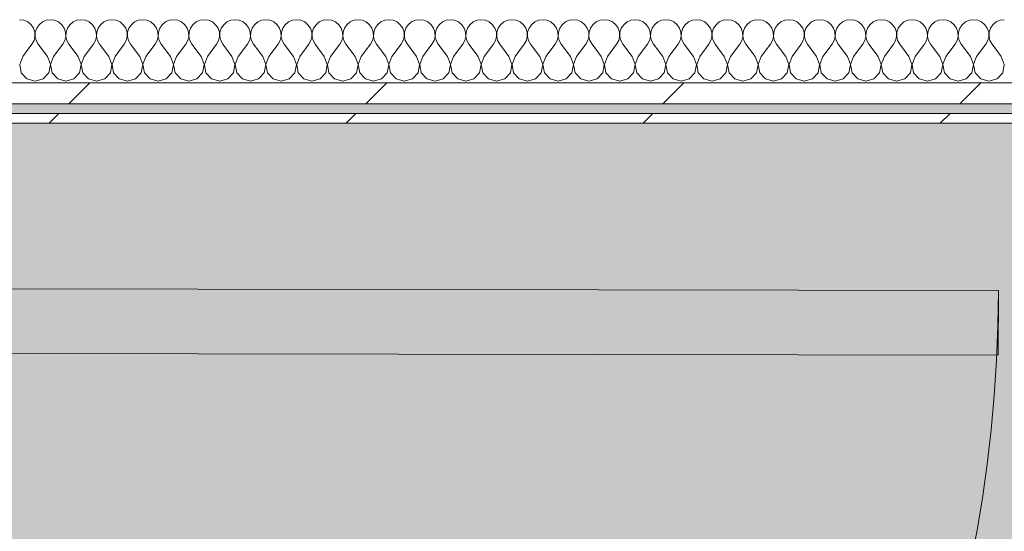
# Model space of a CAD drawing. Header units: millimetres. Extents: x -30280 to 19093, y -19247 to 4746.
# Tile 158 of 166: x -10400 to -9790, y -12657 to -12340. Entities that reach past the tile are written whole.
import ezdxf
from ezdxf.enums import TextEntityAlignment as Align

# ---------------------------------------------------------------- set-up
doc = ezdxf.new("R2010")
doc.units = ezdxf.units.MM
doc.header["$MEASUREMENT"] = 0
doc.linetypes.add('Wipeout_Contour', pattern=[1000, 0, -1000])
for name, color, linetype in [('Nuevo_05_AUX_Treball', 7, 'Continuous'), ('Nuevo_08_E_Envans secs', 7, 'Continuous'), ('Nuevo_Puertas Archicad', 7, 'Continuous')]:
    doc.layers.add(name, color=color, linetype=linetype)
for name, color, linetype, lineweight, true_color in [('Nuevo_05_AUX_Treball_Pluma_Nº__3', 7, 'Continuous', 5, 0xa4a4a4), ('Nuevo_08_E_Envans secs_Pluma_Nº__102', 7, 'Continuous', 5, 0xcccccc), ('Nuevo_08_E_Envans secs_Pluma_Nº__171', 171, 'Continuous', 13, 0xaaaaff), ('Nuevo_08_E_Envans secs_Pluma_Nº__177', 7, 'Continuous', 15, 0xf7e046), ('Nuevo_Puertas Archicad_Pluma_Nº__3', 7, 'Continuous', 5, 0xa4a4a4)]:
    doc.layers.add(name, color=color, linetype=linetype, lineweight=lineweight, true_color=true_color)
for name, color, linetype, lineweight in [('Nuevo_08_E_Envans secs_Pluma_Nº__1', 7, 'Continuous', 5), ('Nuevo_Puertas Archicad_Pluma_Nº__1', 7, 'Continuous', 5), ('Nuevo_Sellos de Zona Archicad_Pluma_Nº__1', 7, 'Continuous', 5)]:
    doc.layers.add(name, color=color, linetype=linetype, lineweight=lineweight)
doc.styles.add('Estilo_Generado_1', font='txt')
pattern_1 = [(45, (0, 0), (-183.8478, 183.8478), [195, -65]), (45, (7e-14, 183.85), (-183.8478, 183.8478), [195, -65])]

# ---------------------------------------------------------------- blocks, each defined once
blk = doc.blocks.new('Planta 1_Distribuïdor 2_12_1', base_point=(-6316.11, -12894.09))
at = {"layer": 'Nuevo_05_AUX_Treball', "linetype": 'Continuous', "lineweight": 0, "true_color": 0xf0ffcc}
blk.add_hatch(color=254, dxfattribs=at).paths.add_polyline_path([(-10667.98, -12494.56), (-10663.92, -13688.18), (-1618.82, -13697.1), (-1618.82, -12390.84), (-10667.98, -12390.84)])
at = {"layer": 'Nuevo_05_AUX_Treball_Pluma_Nº__3', "color": 253, "linetype": 'Continuous', "lineweight": 5, "true_color": 0xa4a4a4, "flags": 128}
blk.add_lwpolyline([(-10667.98, -12494.56), (-10663.92, -13688.18), (-1618.82, -13697.1), (-1618.82, -12390.84), (-10667.98, -12390.84)], close=True, dxfattribs=at)
at = {"layer": 'Nuevo_Sellos de Zona Archicad_Pluma_Nº__1', "color": 7, "lineweight": 5, "style": 'Estilo_Generado_1'}
for tag, p in [('ROOM_NAME', (-6316.11, -12952.24)), ('ROOM_NUMBER', (-6316.11, -13178.12)), ('ROOM_AREA', (-6316.11, -13404.01))]:
    blk.add_attdef(tag, text='', height=120, dxfattribs=at).set_placement(p, align=Align.TOP_LEFT)
blk = doc.blocks.new('*X423')
at = {"layer": 'Nuevo_08_E_Envans secs_Pluma_Nº__102', "color": 254, "linetype": 'Continuous', "lineweight": 5, "true_color": 0xcccccc}
for p, q in [((-10397.4, -12340.29), (-10400, -12339.93)), ((-10394.99, -12341.35), (-10397.4, -12340.29)), ((-10392.97, -12343.03), (-10394.99, -12341.35)), ((-10385.96, -12341.35), (-10387.98, -12343.03)), ((-10383.55, -12340.29), (-10385.96, -12341.35)), ((-10380.95, -12339.93), (-10383.55, -12340.29)), ((-10378.35, -12340.29), (-10380.95, -12339.93)), ((-10375.95, -12341.35), (-10378.35, -12340.29)), ((-10373.92, -12343.03), (-10375.95, -12341.35)), ((-10366.91, -12341.35), (-10368.94, -12343.03)), ((-10364.51, -12340.29), (-10366.91, -12341.35)), ((-10361.9, -12339.93), (-10364.51, -12340.29)), ((-10359.3, -12340.29), (-10361.9, -12339.93)), ((-10356.9, -12341.35), (-10359.3, -12340.29)), ((-10354.87, -12343.03), (-10356.9, -12341.35)), ((-10347.86, -12341.35), (-10349.89, -12343.03)), ((-10345.46, -12340.29), (-10347.86, -12341.35)), ((-10342.86, -12339.93), (-10345.46, -12340.29)), ((-10340.25, -12340.29), (-10342.86, -12339.93)), ((-10337.85, -12341.35), (-10340.25, -12340.29)), ((-10335.83, -12343.03), (-10337.85, -12341.35)), ((-10328.82, -12341.35), (-10330.84, -12343.03)), ((-10326.41, -12340.29), (-10328.82, -12341.35)), ((-10323.81, -12339.93), (-10326.41, -12340.29)), ((-10321.21, -12340.29), (-10323.81, -12339.93)), ((-10318.8, -12341.35), (-10321.21, -12340.29)), ((-10316.78, -12343.03), (-10318.8, -12341.35)), ((-10309.77, -12341.35), (-10311.79, -12343.03)), ((-10307.36, -12340.29), (-10309.77, -12341.35)), ((-10304.76, -12339.93), (-10307.36, -12340.29)), ((-10302.16, -12340.29), (-10304.76, -12339.93)), ((-10299.75, -12341.35), (-10302.16, -12340.29)), ((-10297.73, -12343.03), (-10299.75, -12341.35)), ((-10290.72, -12341.35), (-10292.74, -12343.03)), ((-10288.32, -12340.29), (-10290.72, -12341.35)), ((-10285.71, -12339.93), (-10288.32, -12340.29)), ((-10283.11, -12340.29), (-10285.71, -12339.93)), ((-10280.71, -12341.35), (-10283.11, -12340.29)), ((-10278.68, -12343.03), (-10280.71, -12341.35)), ((-10271.67, -12341.35), (-10273.7, -12343.03)), ((-10269.27, -12340.29), (-10271.67, -12341.35)), ((-10266.67, -12339.93), (-10269.27, -12340.29)), ((-10264.06, -12340.29), (-10266.67, -12339.93)), ((-10261.66, -12341.35), (-10264.06, -12340.29)), ((-10259.64, -12343.03), (-10261.66, -12341.35)), ((-10252.63, -12341.35), (-10254.65, -12343.03)), ((-10250.22, -12340.29), (-10252.63, -12341.35)), ((-10247.62, -12339.93), (-10250.22, -12340.29)), ((-10245.02, -12340.29), (-10247.62, -12339.93)), ((-10242.61, -12341.35), (-10245.02, -12340.29)), ((-10240.59, -12343.03), (-10242.61, -12341.35)), ((-10233.58, -12341.35), (-10235.6, -12343.03)), ((-10231.17, -12340.29), (-10233.58, -12341.35)), ((-10228.57, -12339.93), (-10231.17, -12340.29)), ((-10225.97, -12340.29), (-10228.57, -12339.93)), ((-10223.56, -12341.35), (-10225.97, -12340.29)), ((-10221.54, -12343.03), (-10223.56, -12341.35)), ((-10214.53, -12341.35), (-10216.55, -12343.03)), ((-10212.13, -12340.29), (-10214.53, -12341.35)), ((-10209.52, -12339.93), (-10212.13, -12340.29)), ((-10206.92, -12340.29), (-10209.52, -12339.93)), ((-10204.52, -12341.35), (-10206.92, -12340.29)), ((-10202.49, -12343.03), (-10204.52, -12341.35)), ((-10195.48, -12341.35), (-10197.51, -12343.03)), ((-10193.08, -12340.29), (-10195.48, -12341.35)), ((-10190.48, -12339.93), (-10193.08, -12340.29)), ((-10187.87, -12340.29), (-10190.48, -12339.93)), ((-10185.47, -12341.35), (-10187.87, -12340.29)), ((-10183.45, -12343.03), (-10185.47, -12341.35)), ((-10176.44, -12341.35), (-10178.46, -12343.03)), ((-10174.03, -12340.29), (-10176.44, -12341.35)), ((-10171.43, -12339.93), (-10174.03, -12340.29)), ((-10168.83, -12340.29), (-10171.43, -12339.93)), ((-10166.42, -12341.35), (-10168.83, -12340.29)), ((-10164.4, -12343.03), (-10166.42, -12341.35)), ((-10157.39, -12341.35), (-10159.41, -12343.03)), ((-10154.98, -12340.29), (-10157.39, -12341.35)), ((-10152.38, -12339.93), (-10154.98, -12340.29)), ((-10149.78, -12340.29), (-10152.38, -12339.93)), ((-10147.37, -12341.35), (-10149.78, -12340.29)), ((-10145.35, -12343.03), (-10147.37, -12341.35)), ((-10138.34, -12341.35), (-10140.36, -12343.03)), ((-10135.94, -12340.29), (-10138.34, -12341.35)), ((-10133.33, -12339.93), (-10135.94, -12340.29)), ((-10130.73, -12340.29), (-10133.33, -12339.93)), ((-10128.33, -12341.35), (-10130.73, -12340.29)), ((-10126.3, -12343.03), (-10128.33, -12341.35)), ((-10119.29, -12341.35), (-10121.32, -12343.03)), ((-10116.89, -12340.29), (-10119.29, -12341.35)), ((-10114.29, -12339.93), (-10116.89, -12340.29)), ((-10111.68, -12340.29), (-10114.29, -12339.93)), ((-10109.28, -12341.35), (-10111.68, -12340.29)), ((-10107.26, -12343.03), (-10109.28, -12341.35)), ((-10100.25, -12341.35), (-10102.27, -12343.03)), ((-10097.84, -12340.29), (-10100.25, -12341.35)), ((-10095.24, -12339.93), (-10097.84, -12340.29)), ((-10092.64, -12340.29), (-10095.24, -12339.93)), ((-10090.23, -12341.35), (-10092.64, -12340.29)), ((-10088.21, -12343.03), (-10090.23, -12341.35)), ((-10081.2, -12341.35), (-10083.22, -12343.03)), ((-10078.79, -12340.29), (-10081.2, -12341.35)), ((-10076.19, -12339.93), (-10078.79, -12340.29)), ((-10073.59, -12340.29), (-10076.19, -12339.93)), ((-10071.18, -12341.35), (-10073.59, -12340.29)), ((-10069.16, -12343.03), (-10071.18, -12341.35)), ((-10062.15, -12341.35), (-10064.17, -12343.03)), ((-10059.75, -12340.29), (-10062.15, -12341.35)), ((-10057.14, -12339.93), (-10059.75, -12340.29)), ((-10054.54, -12340.29), (-10057.14, -12339.93)), ((-10052.14, -12341.35), (-10054.54, -12340.29)), ((-10050.11, -12343.03), (-10052.14, -12341.35)), ((-10043.1, -12341.35), (-10045.13, -12343.03)), ((-10040.7, -12340.29), (-10043.1, -12341.35)), ((-10038.1, -12339.93), (-10040.7, -12340.29)), ((-10035.49, -12340.29), (-10038.1, -12339.93)), ((-10033.09, -12341.35), (-10035.49, -12340.29)), ((-10031.06, -12343.03), (-10033.09, -12341.35)), ((-10024.05, -12341.35), (-10026.08, -12343.03)), ((-10021.65, -12340.29), (-10024.05, -12341.35)), ((-10019.05, -12339.93), (-10021.65, -12340.29)), ((-10016.45, -12340.29), (-10019.05, -12339.93)), ((-10014.04, -12341.35), (-10016.45, -12340.29)), ((-10012.02, -12343.03), (-10014.04, -12341.35)), ((-10005.01, -12341.35), (-10007.03, -12343.03)), ((-10002.6, -12340.29), (-10005.01, -12341.35)), ((-10000, -12339.93), (-10002.6, -12340.29)), ((-9997.4, -12340.29), (-10000, -12339.93)), ((-9994.99, -12341.35), (-9997.4, -12340.29)), ((-9992.97, -12343.03), (-9994.99, -12341.35)), ((-9985.96, -12341.35), (-9987.98, -12343.03)), ((-9983.55, -12340.29), (-9985.96, -12341.35)), ((-9980.95, -12339.93), (-9983.55, -12340.29)), ((-9978.35, -12340.29), (-9980.95, -12339.93)), ((-9975.95, -12341.35), (-9978.35, -12340.29)), ((-9973.92, -12343.03), (-9975.95, -12341.35)), ((-9966.91, -12341.35), (-9968.94, -12343.03)), ((-9964.51, -12340.29), (-9966.91, -12341.35)), ((-9961.9, -12339.93), (-9964.51, -12340.29)), ((-9959.3, -12340.29), (-9961.9, -12339.93)), ((-9956.9, -12341.35), (-9959.3, -12340.29)), ((-9954.87, -12343.03), (-9956.9, -12341.35)), ((-9947.86, -12341.35), (-9949.89, -12343.03)), ((-9945.46, -12340.29), (-9947.86, -12341.35)), ((-9942.86, -12339.93), (-9945.46, -12340.29)), ((-9940.25, -12340.29), (-9942.86, -12339.93)), ((-9937.85, -12341.35), (-9940.25, -12340.29)), ((-9935.83, -12343.03), (-9937.85, -12341.35)), ((-9928.82, -12341.35), (-9930.84, -12343.03)), ((-9926.41, -12340.29), (-9928.82, -12341.35)), ((-9923.81, -12339.93), (-9926.41, -12340.29)), ((-9921.21, -12340.29), (-9923.81, -12339.93)), ((-9918.8, -12341.35), (-9921.21, -12340.29)), ((-9916.78, -12343.03), (-9918.8, -12341.35)), ((-9909.77, -12341.35), (-9911.79, -12343.03)), ((-9907.36, -12340.29), (-9909.77, -12341.35)), ((-9904.76, -12339.93), (-9907.36, -12340.29)), ((-9902.16, -12340.29), (-9904.76, -12339.93)), ((-9899.75, -12341.35), (-9902.16, -12340.29)), ((-9897.73, -12343.03), (-9899.75, -12341.35)), ((-9890.72, -12341.35), (-9892.74, -12343.03)), ((-9888.32, -12340.29), (-9890.72, -12341.35)), ((-9885.71, -12339.93), (-9888.32, -12340.29)), ((-9883.11, -12340.29), (-9885.71, -12339.93)), ((-9880.71, -12341.35), (-9883.11, -12340.29)), ((-9878.68, -12343.03), (-9880.71, -12341.35)), ((-9871.67, -12341.35), (-9873.7, -12343.03)), ((-9869.27, -12340.29), (-9871.67, -12341.35)), ((-9866.67, -12339.93), (-9869.27, -12340.29)), ((-9864.06, -12340.29), (-9866.67, -12339.93)), ((-9861.66, -12341.35), (-9864.06, -12340.29)), ((-9859.64, -12343.03), (-9861.66, -12341.35)), ((-9852.63, -12341.35), (-9854.65, -12343.03)), ((-9850.22, -12340.29), (-9852.63, -12341.35)), ((-9847.62, -12339.93), (-9850.22, -12340.29)), ((-9845.02, -12340.29), (-9847.62, -12339.93)), ((-9842.61, -12341.35), (-9845.02, -12340.29)), ((-9840.59, -12343.03), (-9842.61, -12341.35)), ((-9833.58, -12341.35), (-9835.6, -12343.03)), ((-9831.17, -12340.29), (-9833.58, -12341.35)), ((-9828.57, -12339.93), (-9831.17, -12340.29)), ((-9825.97, -12340.29), (-9828.57, -12339.93)), ((-9823.56, -12341.35), (-9825.97, -12340.29)), ((-9821.54, -12343.03), (-9823.56, -12341.35)), ((-9814.53, -12341.35), (-9816.55, -12343.03)), ((-9812.13, -12340.29), (-9814.53, -12341.35)), ((-9809.52, -12339.93), (-9812.13, -12340.29)), ((-9806.92, -12340.29), (-9809.52, -12339.93)), ((-9804.52, -12341.35), (-9806.92, -12340.29)), ((-9802.49, -12343.03), (-9804.52, -12341.35)), ((-9795.48, -12341.35), (-9797.51, -12343.03)), ((-9793.08, -12340.29), (-9795.48, -12341.35)), ((-9790.48, -12339.93), (-9793.08, -12340.29)), ((-10391.48, -12345.19), (-10392.97, -12343.03)), ((-10390.64, -12347.68), (-10391.48, -12345.19)), ((-10390.51, -12350.31), (-10390.64, -12347.68)), ((-10390.31, -12347.68), (-10390.44, -12350.31)), ((-10389.47, -12345.19), (-10390.31, -12347.68)), ((-10387.98, -12343.03), (-10389.47, -12345.19)), ((-10372.43, -12345.19), (-10373.92, -12343.03)), ((-10371.59, -12347.68), (-10372.43, -12345.19)), ((-10371.47, -12350.31), (-10371.59, -12347.68)), ((-10371.26, -12347.68), (-10371.39, -12350.31)), ((-10370.42, -12345.19), (-10371.26, -12347.68)), ((-10368.94, -12343.03), (-10370.42, -12345.19)), ((-10353.39, -12345.19), (-10354.87, -12343.03)), ((-10352.55, -12347.68), (-10353.39, -12345.19)), ((-10352.42, -12350.31), (-10352.55, -12347.68)), ((-10352.22, -12347.68), (-10352.34, -12350.31)), ((-10351.38, -12345.19), (-10352.22, -12347.68)), ((-10349.89, -12343.03), (-10351.38, -12345.19)), ((-10334.34, -12345.19), (-10335.83, -12343.03)), ((-10333.5, -12347.68), (-10334.34, -12345.19)), ((-10333.37, -12350.31), (-10333.5, -12347.68)), ((-10333.17, -12347.68), (-10333.29, -12350.31)), ((-10332.33, -12345.19), (-10333.17, -12347.68)), ((-10330.84, -12343.03), (-10332.33, -12345.19)), ((-10315.29, -12345.19), (-10316.78, -12343.03)), ((-10314.45, -12347.68), (-10315.29, -12345.19)), ((-10314.32, -12350.31), (-10314.45, -12347.68)), ((-10314.12, -12347.68), (-10314.25, -12350.31)), ((-10313.28, -12345.19), (-10314.12, -12347.68)), ((-10311.79, -12343.03), (-10313.28, -12345.19)), ((-10296.24, -12345.19), (-10297.73, -12343.03)), ((-10295.4, -12347.68), (-10296.24, -12345.19)), ((-10295.28, -12350.31), (-10295.4, -12347.68)), ((-10295.07, -12347.68), (-10295.2, -12350.31)), ((-10294.23, -12345.19), (-10295.07, -12347.68)), ((-10292.74, -12343.03), (-10294.23, -12345.19)), ((-10277.2, -12345.19), (-10278.68, -12343.03)), ((-10276.36, -12347.68), (-10277.2, -12345.19)), ((-10276.23, -12350.31), (-10276.36, -12347.68)), ((-10276.02, -12347.68), (-10276.15, -12350.31)), ((-10275.19, -12345.19), (-10276.02, -12347.68)), ((-10273.7, -12343.03), (-10275.19, -12345.19)), ((-10258.15, -12345.19), (-10259.64, -12343.03)), ((-10257.31, -12347.68), (-10258.15, -12345.19)), ((-10257.18, -12350.31), (-10257.31, -12347.68)), ((-10256.98, -12347.68), (-10257.1, -12350.31)), ((-10256.14, -12345.19), (-10256.98, -12347.68)), ((-10254.65, -12343.03), (-10256.14, -12345.19)), ((-10239.1, -12345.19), (-10240.59, -12343.03)), ((-10238.26, -12347.68), (-10239.1, -12345.19)), ((-10238.13, -12350.31), (-10238.26, -12347.68)), ((-10237.93, -12347.68), (-10238.06, -12350.31)), ((-10237.09, -12345.19), (-10237.93, -12347.68)), ((-10235.6, -12343.03), (-10237.09, -12345.19)), ((-10220.05, -12345.19), (-10221.54, -12343.03)), ((-10219.21, -12347.68), (-10220.05, -12345.19)), ((-10219.09, -12350.31), (-10219.21, -12347.68)), ((-10218.88, -12347.68), (-10219.01, -12350.31)), ((-10218.04, -12345.19), (-10218.88, -12347.68)), ((-10216.55, -12343.03), (-10218.04, -12345.19)), ((-10201.01, -12345.19), (-10202.49, -12343.03)), ((-10200.17, -12347.68), (-10201.01, -12345.19)), ((-10200.04, -12350.31), (-10200.17, -12347.68)), ((-10199.83, -12347.68), (-10199.96, -12350.31)), ((-10198.99, -12345.19), (-10199.83, -12347.68)), ((-10197.51, -12343.03), (-10198.99, -12345.19)), ((-10181.96, -12345.19), (-10183.45, -12343.03)), ((-10181.12, -12347.68), (-10181.96, -12345.19)), ((-10180.99, -12350.31), (-10181.12, -12347.68)), ((-10180.79, -12347.68), (-10180.91, -12350.31)), ((-10179.95, -12345.19), (-10180.79, -12347.68)), ((-10178.46, -12343.03), (-10179.95, -12345.19)), ((-10162.91, -12345.19), (-10164.4, -12343.03)), ((-10162.07, -12347.68), (-10162.91, -12345.19)), ((-10161.94, -12350.31), (-10162.07, -12347.68)), ((-10161.74, -12347.68), (-10161.87, -12350.31)), ((-10160.9, -12345.19), (-10161.74, -12347.68)), ((-10159.41, -12343.03), (-10160.9, -12345.19)), ((-10143.86, -12345.19), (-10145.35, -12343.03)), ((-10143.02, -12347.68), (-10143.86, -12345.19)), ((-10142.9, -12350.31), (-10143.02, -12347.68)), ((-10142.69, -12347.68), (-10142.82, -12350.31)), ((-10141.85, -12345.19), (-10142.69, -12347.68)), ((-10140.36, -12343.03), (-10141.85, -12345.19)), ((-10124.81, -12345.19), (-10126.3, -12343.03)), ((-10123.98, -12347.68), (-10124.81, -12345.19)), ((-10123.85, -12350.31), (-10123.98, -12347.68)), ((-10123.64, -12347.68), (-10123.77, -12350.31)), ((-10122.8, -12345.19), (-10123.64, -12347.68)), ((-10121.32, -12343.03), (-10122.8, -12345.19)), ((-10105.77, -12345.19), (-10107.26, -12343.03)), ((-10104.93, -12347.68), (-10105.77, -12345.19)), ((-10104.8, -12350.31), (-10104.93, -12347.68)), ((-10104.6, -12347.68), (-10104.72, -12350.31)), ((-10103.76, -12345.19), (-10104.6, -12347.68)), ((-10102.27, -12343.03), (-10103.76, -12345.19)), ((-10086.72, -12345.19), (-10088.21, -12343.03)), ((-10085.88, -12347.68), (-10086.72, -12345.19)), ((-10085.75, -12350.31), (-10085.88, -12347.68)), ((-10085.55, -12347.68), (-10085.68, -12350.31)), ((-10084.71, -12345.19), (-10085.55, -12347.68)), ((-10083.22, -12343.03), (-10084.71, -12345.19)), ((-10067.67, -12345.19), (-10069.16, -12343.03)), ((-10066.83, -12347.68), (-10067.67, -12345.19)), ((-10066.71, -12350.31), (-10066.83, -12347.68)), ((-10066.5, -12347.68), (-10066.63, -12350.31)), ((-10065.66, -12345.19), (-10066.5, -12347.68)), ((-10064.17, -12343.03), (-10065.66, -12345.19)), ((-10048.62, -12345.19), (-10050.11, -12343.03)), ((-10047.78, -12347.68), (-10048.62, -12345.19)), ((-10047.66, -12350.31), (-10047.78, -12347.68)), ((-10047.45, -12347.68), (-10047.58, -12350.31)), ((-10046.61, -12345.19), (-10047.45, -12347.68)), ((-10045.13, -12343.03), (-10046.61, -12345.19)), ((-10029.58, -12345.19), (-10031.06, -12343.03)), ((-10028.74, -12347.68), (-10029.58, -12345.19)), ((-10028.61, -12350.31), (-10028.74, -12347.68)), ((-10028.41, -12347.68), (-10028.53, -12350.31)), ((-10027.57, -12345.19), (-10028.41, -12347.68)), ((-10026.08, -12343.03), (-10027.57, -12345.19)), ((-10010.53, -12345.19), (-10012.02, -12343.03)), ((-10009.69, -12347.68), (-10010.53, -12345.19)), ((-10009.56, -12350.31), (-10009.69, -12347.68)), ((-10009.36, -12347.68), (-10009.49, -12350.31)), ((-10008.52, -12345.19), (-10009.36, -12347.68)), ((-10007.03, -12343.03), (-10008.52, -12345.19)), ((-9991.48, -12345.19), (-9992.97, -12343.03)), ((-9990.64, -12347.68), (-9991.48, -12345.19)), ((-9990.51, -12350.31), (-9990.64, -12347.68)), ((-9990.31, -12347.68), (-9990.44, -12350.31)), ((-9989.47, -12345.19), (-9990.31, -12347.68)), ((-9987.98, -12343.03), (-9989.47, -12345.19)), ((-9972.43, -12345.19), (-9973.92, -12343.03)), ((-9971.59, -12347.68), (-9972.43, -12345.19)), ((-9971.47, -12350.31), (-9971.59, -12347.68)), ((-9971.26, -12347.68), (-9971.39, -12350.31)), ((-9970.42, -12345.19), (-9971.26, -12347.68)), ((-9968.94, -12343.03), (-9970.42, -12345.19)), ((-9953.39, -12345.19), (-9954.87, -12343.03)), ((-9952.55, -12347.68), (-9953.39, -12345.19)), ((-9952.42, -12350.31), (-9952.55, -12347.68)), ((-9952.22, -12347.68), (-9952.34, -12350.31)), ((-9951.38, -12345.19), (-9952.22, -12347.68)), ((-9949.89, -12343.03), (-9951.38, -12345.19)), ((-9934.34, -12345.19), (-9935.83, -12343.03)), ((-9933.5, -12347.68), (-9934.34, -12345.19)), ((-9933.37, -12350.31), (-9933.5, -12347.68)), ((-9933.17, -12347.68), (-9933.29, -12350.31)), ((-9932.33, -12345.19), (-9933.17, -12347.68)), ((-9930.84, -12343.03), (-9932.33, -12345.19)), ((-9915.29, -12345.19), (-9916.78, -12343.03)), ((-9914.45, -12347.68), (-9915.29, -12345.19)), ((-9914.32, -12350.31), (-9914.45, -12347.68)), ((-9914.12, -12347.68), (-9914.25, -12350.31)), ((-9913.28, -12345.19), (-9914.12, -12347.68)), ((-9911.79, -12343.03), (-9913.28, -12345.19)), ((-9896.24, -12345.19), (-9897.73, -12343.03)), ((-9895.4, -12347.68), (-9896.24, -12345.19)), ((-9895.28, -12350.31), (-9895.4, -12347.68)), ((-9895.07, -12347.68), (-9895.2, -12350.31)), ((-9894.23, -12345.19), (-9895.07, -12347.68)), ((-9892.74, -12343.03), (-9894.23, -12345.19)), ((-9877.2, -12345.19), (-9878.68, -12343.03)), ((-9876.36, -12347.68), (-9877.2, -12345.19)), ((-9876.23, -12350.31), (-9876.36, -12347.68)), ((-9876.02, -12347.68), (-9876.15, -12350.31)), ((-9875.19, -12345.19), (-9876.02, -12347.68)), ((-9873.7, -12343.03), (-9875.19, -12345.19)), ((-9858.15, -12345.19), (-9859.64, -12343.03)), ((-9857.31, -12347.68), (-9858.15, -12345.19)), ((-9857.18, -12350.31), (-9857.31, -12347.68)), ((-9856.98, -12347.68), (-9857.1, -12350.31)), ((-9856.14, -12345.19), (-9856.98, -12347.68)), ((-9854.65, -12343.03), (-9856.14, -12345.19)), ((-9839.1, -12345.19), (-9840.59, -12343.03)), ((-9838.26, -12347.68), (-9839.1, -12345.19)), ((-9838.13, -12350.31), (-9838.26, -12347.68)), ((-9837.93, -12347.68), (-9838.06, -12350.31)), ((-9837.09, -12345.19), (-9837.93, -12347.68)), ((-9835.6, -12343.03), (-9837.09, -12345.19)), ((-9820.05, -12345.19), (-9821.54, -12343.03)), ((-9819.21, -12347.68), (-9820.05, -12345.19)), ((-9819.09, -12350.31), (-9819.21, -12347.68)), ((-9818.88, -12347.68), (-9819.01, -12350.31)), ((-9818.04, -12345.19), (-9818.88, -12347.68)), ((-9816.55, -12343.03), (-9818.04, -12345.19)), ((-9801.01, -12345.19), (-9802.49, -12343.03)), ((-9800.17, -12347.68), (-9801.01, -12345.19)), ((-9800.04, -12350.31), (-9800.17, -12347.68)), ((-9799.83, -12347.68), (-9799.96, -12350.31)), ((-9798.99, -12345.19), (-9799.83, -12347.68)), ((-9797.51, -12343.03), (-9798.99, -12345.19)), ((-10392.38, -12355.17), (-10391.11, -12352.87)), ((-10391.11, -12352.87), (-10390.51, -12350.31)), ((-10390.44, -12350.31), (-10389.84, -12352.87)), ((-10389.84, -12352.87), (-10388.57, -12355.17)), ((-10373.33, -12355.17), (-10372.06, -12352.87)), ((-10372.06, -12352.87), (-10371.47, -12350.31)), ((-10371.39, -12350.31), (-10370.8, -12352.87)), ((-10370.8, -12352.87), (-10369.52, -12355.17)), ((-10354.29, -12355.17), (-10353.01, -12352.87)), ((-10353.01, -12352.87), (-10352.42, -12350.31)), ((-10352.34, -12350.31), (-10351.75, -12352.87)), ((-10351.75, -12352.87), (-10350.48, -12355.17)), ((-10335.24, -12355.17), (-10333.97, -12352.87)), ((-10333.97, -12352.87), (-10333.37, -12350.31)), ((-10333.29, -12350.31), (-10332.7, -12352.87)), ((-10332.7, -12352.87), (-10331.43, -12355.17)), ((-10316.19, -12355.17), (-10314.92, -12352.87)), ((-10314.92, -12352.87), (-10314.32, -12350.31)), ((-10314.25, -12350.31), (-10313.65, -12352.87)), ((-10313.65, -12352.87), (-10312.38, -12355.17)), ((-10297.14, -12355.17), (-10295.87, -12352.87)), ((-10295.87, -12352.87), (-10295.28, -12350.31)), ((-10295.2, -12350.31), (-10294.6, -12352.87)), ((-10294.6, -12352.87), (-10293.33, -12355.17)), ((-10278.1, -12355.17), (-10276.82, -12352.87)), ((-10276.82, -12352.87), (-10276.23, -12350.31)), ((-10276.15, -12350.31), (-10275.56, -12352.87)), ((-10275.56, -12352.87), (-10274.29, -12355.17)), ((-10259.05, -12355.17), (-10257.78, -12352.87)), ((-10257.78, -12352.87), (-10257.18, -12350.31)), ((-10257.1, -12350.31), (-10256.51, -12352.87)), ((-10256.51, -12352.87), (-10255.24, -12355.17)), ((-10240, -12355.17), (-10238.73, -12352.87)), ((-10238.73, -12352.87), (-10238.13, -12350.31)), ((-10238.06, -12350.31), (-10237.46, -12352.87)), ((-10237.46, -12352.87), (-10236.19, -12355.17)), ((-10220.95, -12355.17), (-10219.68, -12352.87)), ((-10219.68, -12352.87), (-10219.09, -12350.31)), ((-10219.01, -12350.31), (-10218.41, -12352.87)), ((-10218.41, -12352.87), (-10217.14, -12355.17)), ((-10201.9, -12355.17), (-10200.63, -12352.87)), ((-10200.63, -12352.87), (-10200.04, -12350.31)), ((-10199.96, -12350.31), (-10199.37, -12352.87)), ((-10199.37, -12352.87), (-10198.1, -12355.17)), ((-10182.86, -12355.17), (-10181.59, -12352.87)), ((-10181.59, -12352.87), (-10180.99, -12350.31)), ((-10180.91, -12350.31), (-10180.32, -12352.87)), ((-10180.32, -12352.87), (-10179.05, -12355.17)), ((-10163.81, -12355.17), (-10162.54, -12352.87)), ((-10162.54, -12352.87), (-10161.94, -12350.31)), ((-10161.87, -12350.31), (-10161.27, -12352.87)), ((-10161.27, -12352.87), (-10160, -12355.17)), ((-10144.76, -12355.17), (-10143.49, -12352.87)), ((-10143.49, -12352.87), (-10142.9, -12350.31)), ((-10142.82, -12350.31), (-10142.22, -12352.87)), ((-10142.22, -12352.87), (-10140.95, -12355.17)), ((-10125.71, -12355.17), (-10124.44, -12352.87)), ((-10124.44, -12352.87), (-10123.85, -12350.31)), ((-10123.77, -12350.31), (-10123.18, -12352.87)), ((-10123.18, -12352.87), (-10121.9, -12355.17)), ((-10106.67, -12355.17), (-10105.4, -12352.87)), ((-10105.4, -12352.87), (-10104.8, -12350.31)), ((-10104.72, -12350.31), (-10104.13, -12352.87)), ((-10104.13, -12352.87), (-10102.86, -12355.17)), ((-10087.62, -12355.17), (-10086.35, -12352.87)), ((-10086.35, -12352.87), (-10085.75, -12350.31)), ((-10085.68, -12350.31), (-10085.08, -12352.87)), ((-10085.08, -12352.87), (-10083.81, -12355.17)), ((-10068.57, -12355.17), (-10067.3, -12352.87)), ((-10067.3, -12352.87), (-10066.71, -12350.31)), ((-10066.63, -12350.31), (-10066.03, -12352.87)), ((-10066.03, -12352.87), (-10064.76, -12355.17)), ((-10049.52, -12355.17), (-10048.25, -12352.87)), ((-10048.25, -12352.87), (-10047.66, -12350.31)), ((-10047.58, -12350.31), (-10046.99, -12352.87)), ((-10046.99, -12352.87), (-10045.71, -12355.17)), ((-10030.48, -12355.17), (-10029.2, -12352.87)), ((-10029.2, -12352.87), (-10028.61, -12350.31)), ((-10028.53, -12350.31), (-10027.94, -12352.87)), ((-10027.94, -12352.87), (-10026.67, -12355.17)), ((-10011.43, -12355.17), (-10010.16, -12352.87)), ((-10010.16, -12352.87), (-10009.56, -12350.31)), ((-10009.49, -12350.31), (-10008.89, -12352.87)), ((-10008.89, -12352.87), (-10007.62, -12355.17)), ((-9992.38, -12355.17), (-9991.11, -12352.87)), ((-9991.11, -12352.87), (-9990.51, -12350.31)), ((-9990.44, -12350.31), (-9989.84, -12352.87)), ((-9989.84, -12352.87), (-9988.57, -12355.17)), ((-9973.33, -12355.17), (-9972.06, -12352.87)), ((-9972.06, -12352.87), (-9971.47, -12350.31)), ((-9971.39, -12350.31), (-9970.8, -12352.87)), ((-9970.8, -12352.87), (-9969.52, -12355.17)), ((-9954.29, -12355.17), (-9953.01, -12352.87)), ((-9953.01, -12352.87), (-9952.42, -12350.31)), ((-9952.34, -12350.31), (-9951.75, -12352.87)), ((-9951.75, -12352.87), (-9950.48, -12355.17)), ((-9935.24, -12355.17), (-9933.97, -12352.87)), ((-9933.97, -12352.87), (-9933.37, -12350.31)), ((-9933.29, -12350.31), (-9932.7, -12352.87)), ((-9932.7, -12352.87), (-9931.43, -12355.17)), ((-9916.19, -12355.17), (-9914.92, -12352.87)), ((-9914.92, -12352.87), (-9914.32, -12350.31)), ((-9914.25, -12350.31), (-9913.65, -12352.87)), ((-9913.65, -12352.87), (-9912.38, -12355.17)), ((-9897.14, -12355.17), (-9895.87, -12352.87)), ((-9895.87, -12352.87), (-9895.28, -12350.31)), ((-9895.2, -12350.31), (-9894.6, -12352.87)), ((-9894.6, -12352.87), (-9893.33, -12355.17)), ((-9878.1, -12355.17), (-9876.82, -12352.87)), ((-9876.82, -12352.87), (-9876.23, -12350.31)), ((-9876.15, -12350.31), (-9875.56, -12352.87)), ((-9875.56, -12352.87), (-9874.29, -12355.17)), ((-9859.05, -12355.17), (-9857.78, -12352.87)), ((-9857.78, -12352.87), (-9857.18, -12350.31)), ((-9857.1, -12350.31), (-9856.51, -12352.87)), ((-9856.51, -12352.87), (-9855.24, -12355.17)), ((-9840, -12355.17), (-9838.73, -12352.87)), ((-9838.73, -12352.87), (-9838.13, -12350.31)), ((-9838.06, -12350.31), (-9837.46, -12352.87)), ((-9837.46, -12352.87), (-9836.19, -12355.17)), ((-9820.95, -12355.17), (-9819.68, -12352.87)), ((-9819.68, -12352.87), (-9819.09, -12350.31)), ((-9819.01, -12350.31), (-9818.41, -12352.87)), ((-9818.41, -12352.87), (-9817.14, -12355.17)), ((-9801.9, -12355.17), (-9800.63, -12352.87)), ((-9800.63, -12352.87), (-9800.04, -12350.31)), ((-9799.96, -12350.31), (-9799.37, -12352.87)), ((-9799.37, -12352.87), (-9798.1, -12355.17)), ((-10398.1, -12362.79), (-10392.38, -12355.17)), ((-10382.86, -12362.79), (-10388.57, -12355.17)), ((-10379.05, -12362.79), (-10373.33, -12355.17)), ((-10363.81, -12362.79), (-10369.52, -12355.17)), ((-10360, -12362.79), (-10354.29, -12355.17)), ((-10344.76, -12362.79), (-10350.48, -12355.17)), ((-10340.95, -12362.79), (-10335.24, -12355.17)), ((-10325.71, -12362.79), (-10331.43, -12355.17)), ((-10321.9, -12362.79), (-10316.19, -12355.17)), ((-10306.67, -12362.79), (-10312.38, -12355.17)), ((-10302.86, -12362.79), (-10297.14, -12355.17)), ((-10287.62, -12362.79), (-10293.33, -12355.17)), ((-10283.81, -12362.79), (-10278.1, -12355.17)), ((-10268.57, -12362.79), (-10274.29, -12355.17)), ((-10264.76, -12362.79), (-10259.05, -12355.17)), ((-10249.52, -12362.79), (-10255.24, -12355.17)), ((-10245.71, -12362.79), (-10240, -12355.17)), ((-10230.48, -12362.79), (-10236.19, -12355.17)), ((-10226.67, -12362.79), (-10220.95, -12355.17)), ((-10211.43, -12362.79), (-10217.14, -12355.17)), ((-10207.62, -12362.79), (-10201.9, -12355.17)), ((-10192.38, -12362.79), (-10198.1, -12355.17)), ((-10188.57, -12362.79), (-10182.86, -12355.17)), ((-10173.33, -12362.79), (-10179.05, -12355.17)), ((-10169.52, -12362.79), (-10163.81, -12355.17)), ((-10154.29, -12362.79), (-10160, -12355.17)), ((-10150.48, -12362.79), (-10144.76, -12355.17)), ((-10135.24, -12362.79), (-10140.95, -12355.17)), ((-10131.43, -12362.79), (-10125.71, -12355.17)), ((-10116.19, -12362.79), (-10121.9, -12355.17)), ((-10112.38, -12362.79), (-10106.67, -12355.17)), ((-10097.14, -12362.79), (-10102.86, -12355.17)), ((-10093.33, -12362.79), (-10087.62, -12355.17)), ((-10078.1, -12362.79), (-10083.81, -12355.17)), ((-10074.29, -12362.79), (-10068.57, -12355.17)), ((-10059.05, -12362.79), (-10064.76, -12355.17)), ((-10055.24, -12362.79), (-10049.52, -12355.17)), ((-10040, -12362.79), (-10045.71, -12355.17)), ((-10036.19, -12362.79), (-10030.48, -12355.17)), ((-10020.95, -12362.79), (-10026.67, -12355.17)), ((-10017.14, -12362.79), (-10011.43, -12355.17)), ((-10001.9, -12362.79), (-10007.62, -12355.17)), ((-9998.1, -12362.79), (-9992.38, -12355.17)), ((-9982.86, -12362.79), (-9988.57, -12355.17)), ((-9979.05, -12362.79), (-9973.33, -12355.17)), ((-9963.81, -12362.79), (-9969.52, -12355.17)), ((-9960, -12362.79), (-9954.29, -12355.17)), ((-9944.76, -12362.79), (-9950.48, -12355.17)), ((-9940.95, -12362.79), (-9935.24, -12355.17)), ((-9925.71, -12362.79), (-9931.43, -12355.17)), ((-9921.9, -12362.79), (-9916.19, -12355.17)), ((-9906.67, -12362.79), (-9912.38, -12355.17)), ((-9902.86, -12362.79), (-9897.14, -12355.17)), ((-9887.62, -12362.79), (-9893.33, -12355.17)), ((-9883.81, -12362.79), (-9878.1, -12355.17)), ((-9868.57, -12362.79), (-9874.29, -12355.17)), ((-9864.76, -12362.79), (-9859.05, -12355.17)), ((-9849.52, -12362.79), (-9855.24, -12355.17)), ((-9845.71, -12362.79), (-9840, -12355.17)), ((-9830.48, -12362.79), (-9836.19, -12355.17)), ((-9826.67, -12362.79), (-9820.95, -12355.17)), ((-9811.43, -12362.79), (-9817.14, -12355.17)), ((-9807.62, -12362.79), (-9801.9, -12355.17)), ((-9792.38, -12362.79), (-9798.1, -12355.17)), ((-10398.1, -12362.79), (-10399.96, -12367.64)), ((-10380.99, -12367.64), (-10382.86, -12362.79)), ((-10379.05, -12362.79), (-10380.91, -12367.64)), ((-10361.94, -12367.64), (-10363.81, -12362.79)), ((-10360, -12362.79), (-10361.87, -12367.64)), ((-10342.9, -12367.64), (-10344.76, -12362.79)), ((-10340.95, -12362.79), (-10342.82, -12367.64)), ((-10323.85, -12367.64), (-10325.71, -12362.79)), ((-10321.9, -12362.79), (-10323.77, -12367.64)), ((-10304.8, -12367.64), (-10306.67, -12362.79)), ((-10302.86, -12362.79), (-10304.72, -12367.64)), ((-10285.75, -12367.64), (-10287.62, -12362.79)), ((-10283.81, -12362.79), (-10285.68, -12367.64)), ((-10266.71, -12367.64), (-10268.57, -12362.79)), ((-10264.76, -12362.79), (-10266.63, -12367.64)), ((-10247.66, -12367.64), (-10249.52, -12362.79)), ((-10245.71, -12362.79), (-10247.58, -12367.64)), ((-10228.61, -12367.64), (-10230.48, -12362.79)), ((-10226.67, -12362.79), (-10228.53, -12367.64)), ((-10209.56, -12367.64), (-10211.43, -12362.79)), ((-10207.62, -12362.79), (-10209.49, -12367.64)), ((-10190.51, -12367.64), (-10192.38, -12362.79)), ((-10188.57, -12362.79), (-10190.44, -12367.64)), ((-10171.47, -12367.64), (-10173.33, -12362.79)), ((-10169.52, -12362.79), (-10171.39, -12367.64)), ((-10152.42, -12367.64), (-10154.29, -12362.79)), ((-10150.48, -12362.79), (-10152.34, -12367.64)), ((-10133.37, -12367.64), (-10135.24, -12362.79)), ((-10131.43, -12362.79), (-10133.29, -12367.64)), ((-10114.32, -12367.64), (-10116.19, -12362.79)), ((-10112.38, -12362.79), (-10114.25, -12367.64)), ((-10095.28, -12367.64), (-10097.14, -12362.79)), ((-10093.33, -12362.79), (-10095.2, -12367.64)), ((-10076.23, -12367.64), (-10078.1, -12362.79)), ((-10074.29, -12362.79), (-10076.15, -12367.64)), ((-10057.18, -12367.64), (-10059.05, -12362.79)), ((-10055.24, -12362.79), (-10057.1, -12367.64)), ((-10038.13, -12367.64), (-10040, -12362.79)), ((-10036.19, -12362.79), (-10038.06, -12367.64)), ((-10019.09, -12367.64), (-10020.95, -12362.79)), ((-10017.14, -12362.79), (-10019.01, -12367.64)), ((-10000.04, -12367.64), (-10001.9, -12362.79)), ((-9998.1, -12362.79), (-9999.96, -12367.64)), ((-9980.99, -12367.64), (-9982.86, -12362.79)), ((-9979.05, -12362.79), (-9980.91, -12367.64)), ((-9961.94, -12367.64), (-9963.81, -12362.79)), ((-9960, -12362.79), (-9961.87, -12367.64)), ((-9942.9, -12367.64), (-9944.76, -12362.79)), ((-9940.95, -12362.79), (-9942.82, -12367.64)), ((-9923.85, -12367.64), (-9925.71, -12362.79)), ((-9921.9, -12362.79), (-9923.77, -12367.64)), ((-9904.8, -12367.64), (-9906.67, -12362.79)), ((-9902.86, -12362.79), (-9904.72, -12367.64)), ((-9885.75, -12367.64), (-9887.62, -12362.79)), ((-9883.81, -12362.79), (-9885.68, -12367.64)), ((-9866.71, -12367.64), (-9868.57, -12362.79)), ((-9864.76, -12362.79), (-9866.63, -12367.64)), ((-9847.66, -12367.64), (-9849.52, -12362.79)), ((-9845.71, -12362.79), (-9847.58, -12367.64)), ((-9828.61, -12367.64), (-9830.48, -12362.79)), ((-9826.67, -12362.79), (-9828.53, -12367.64)), ((-9809.56, -12367.64), (-9811.43, -12362.79)), ((-9807.62, -12362.79), (-9809.49, -12367.64)), ((-9790.51, -12367.64), (-9792.38, -12362.79)), ((-10399.96, -12367.64), (-10398.99, -12372.76)), ((-10381.96, -12372.76), (-10380.99, -12367.64)), ((-10380.91, -12367.64), (-10379.95, -12372.76)), ((-10362.91, -12372.76), (-10361.94, -12367.64)), ((-10361.87, -12367.64), (-10360.9, -12372.76)), ((-10343.86, -12372.76), (-10342.9, -12367.64)), ((-10342.82, -12367.64), (-10341.85, -12372.76)), ((-10324.81, -12372.76), (-10323.85, -12367.64)), ((-10323.77, -12367.64), (-10322.8, -12372.76)), ((-10305.77, -12372.76), (-10304.8, -12367.64)), ((-10304.72, -12367.64), (-10303.76, -12372.76)), ((-10286.72, -12372.76), (-10285.75, -12367.64)), ((-10285.68, -12367.64), (-10284.71, -12372.76)), ((-10267.67, -12372.76), (-10266.71, -12367.64)), ((-10266.63, -12367.64), (-10265.66, -12372.76)), ((-10248.62, -12372.76), (-10247.66, -12367.64)), ((-10247.58, -12367.64), (-10246.61, -12372.76)), ((-10229.58, -12372.76), (-10228.61, -12367.64)), ((-10228.53, -12367.64), (-10227.57, -12372.76)), ((-10210.53, -12372.76), (-10209.56, -12367.64)), ((-10209.49, -12367.64), (-10208.52, -12372.76)), ((-10191.48, -12372.76), (-10190.51, -12367.64)), ((-10190.44, -12367.64), (-10189.47, -12372.76)), ((-10172.43, -12372.76), (-10171.47, -12367.64)), ((-10171.39, -12367.64), (-10170.42, -12372.76)), ((-10153.39, -12372.76), (-10152.42, -12367.64)), ((-10152.34, -12367.64), (-10151.38, -12372.76)), ((-10134.34, -12372.76), (-10133.37, -12367.64)), ((-10133.29, -12367.64), (-10132.33, -12372.76)), ((-10115.29, -12372.76), (-10114.32, -12367.64)), ((-10114.25, -12367.64), (-10113.28, -12372.76)), ((-10096.24, -12372.76), (-10095.28, -12367.64)), ((-10095.2, -12367.64), (-10094.23, -12372.76)), ((-10077.2, -12372.76), (-10076.23, -12367.64)), ((-10076.15, -12367.64), (-10075.19, -12372.76)), ((-10058.15, -12372.76), (-10057.18, -12367.64)), ((-10057.1, -12367.64), (-10056.14, -12372.76)), ((-10039.1, -12372.76), (-10038.13, -12367.64)), ((-10038.06, -12367.64), (-10037.09, -12372.76)), ((-10020.05, -12372.76), (-10019.09, -12367.64)), ((-10019.01, -12367.64), (-10018.04, -12372.76)), ((-10001.01, -12372.76), (-10000.04, -12367.64)), ((-9999.96, -12367.64), (-9998.99, -12372.76)), ((-9981.96, -12372.76), (-9980.99, -12367.64)), ((-9980.91, -12367.64), (-9979.95, -12372.76)), ((-9962.91, -12372.76), (-9961.94, -12367.64)), ((-9961.87, -12367.64), (-9960.9, -12372.76)), ((-9943.86, -12372.76), (-9942.9, -12367.64)), ((-9942.82, -12367.64), (-9941.85, -12372.76)), ((-9924.81, -12372.76), (-9923.85, -12367.64)), ((-9923.77, -12367.64), (-9922.8, -12372.76)), ((-9905.77, -12372.76), (-9904.8, -12367.64)), ((-9904.72, -12367.64), (-9903.76, -12372.76)), ((-9886.72, -12372.76), (-9885.75, -12367.64)), ((-9885.68, -12367.64), (-9884.71, -12372.76)), ((-9867.67, -12372.76), (-9866.71, -12367.64)), ((-9866.63, -12367.64), (-9865.66, -12372.76)), ((-9848.62, -12372.76), (-9847.66, -12367.64)), ((-9847.58, -12367.64), (-9846.61, -12372.76)), ((-9829.58, -12372.76), (-9828.61, -12367.64)), ((-9828.53, -12367.64), (-9827.57, -12372.76)), ((-9810.53, -12372.76), (-9809.56, -12367.64)), ((-9809.49, -12367.64), (-9808.52, -12372.76)), ((-9791.48, -12372.76), (-9790.51, -12367.64)), ((-10398.99, -12372.76), (-10395.48, -12376.6)), ((-10395.48, -12376.6), (-10390.48, -12378.02)), ((-10390.48, -12378.02), (-10385.47, -12376.6)), ((-10385.47, -12376.6), (-10381.96, -12372.76)), ((-10379.95, -12372.76), (-10376.44, -12376.6)), ((-10376.44, -12376.6), (-10371.43, -12378.02)), ((-10371.43, -12378.02), (-10366.42, -12376.6)), ((-10366.42, -12376.6), (-10362.91, -12372.76)), ((-10360.9, -12372.76), (-10357.39, -12376.6)), ((-10357.39, -12376.6), (-10352.38, -12378.02)), ((-10352.38, -12378.02), (-10347.37, -12376.6)), ((-10347.37, -12376.6), (-10343.86, -12372.76)), ((-10341.85, -12372.76), (-10338.34, -12376.6)), ((-10338.34, -12376.6), (-10333.33, -12378.02)), ((-10333.33, -12378.02), (-10328.33, -12376.6)), ((-10328.33, -12376.6), (-10324.81, -12372.76)), ((-10322.8, -12372.76), (-10319.29, -12376.6)), ((-10319.29, -12376.6), (-10314.29, -12378.02)), ((-10314.29, -12378.02), (-10309.28, -12376.6)), ((-10309.28, -12376.6), (-10305.77, -12372.76)), ((-10303.76, -12372.76), (-10300.25, -12376.6)), ((-10300.25, -12376.6), (-10295.24, -12378.02)), ((-10295.24, -12378.02), (-10290.23, -12376.6)), ((-10290.23, -12376.6), (-10286.72, -12372.76)), ((-10284.71, -12372.76), (-10281.2, -12376.6)), ((-10281.2, -12376.6), (-10276.19, -12378.02)), ((-10276.19, -12378.02), (-10271.18, -12376.6)), ((-10271.18, -12376.6), (-10267.67, -12372.76)), ((-10265.66, -12372.76), (-10262.15, -12376.6)), ((-10262.15, -12376.6), (-10257.14, -12378.02)), ((-10257.14, -12378.02), (-10252.14, -12376.6)), ((-10252.14, -12376.6), (-10248.62, -12372.76)), ((-10246.61, -12372.76), (-10243.1, -12376.6)), ((-10243.1, -12376.6), (-10238.1, -12378.02)), ((-10238.1, -12378.02), (-10233.09, -12376.6)), ((-10233.09, -12376.6), (-10229.58, -12372.76)), ((-10227.57, -12372.76), (-10224.05, -12376.6)), ((-10224.05, -12376.6), (-10219.05, -12378.02)), ((-10219.05, -12378.02), (-10214.04, -12376.6)), ((-10214.04, -12376.6), (-10210.53, -12372.76)), ((-10208.52, -12372.76), (-10205.01, -12376.6)), ((-10205.01, -12376.6), (-10200, -12378.02)), ((-10200, -12378.02), (-10194.99, -12376.6)), ((-10194.99, -12376.6), (-10191.48, -12372.76)), ((-10189.47, -12372.76), (-10185.96, -12376.6)), ((-10185.96, -12376.6), (-10180.95, -12378.02)), ((-10180.95, -12378.02), (-10175.95, -12376.6)), ((-10175.95, -12376.6), (-10172.43, -12372.76)), ((-10170.42, -12372.76), (-10166.91, -12376.6)), ((-10166.91, -12376.6), (-10161.9, -12378.02)), ((-10161.9, -12378.02), (-10156.9, -12376.6)), ((-10156.9, -12376.6), (-10153.39, -12372.76)), ((-10151.38, -12372.76), (-10147.86, -12376.6)), ((-10147.86, -12376.6), (-10142.86, -12378.02)), ((-10142.86, -12378.02), (-10137.85, -12376.6)), ((-10137.85, -12376.6), (-10134.34, -12372.76)), ((-10132.33, -12372.76), (-10128.82, -12376.6)), ((-10128.82, -12376.6), (-10123.81, -12378.02)), ((-10123.81, -12378.02), (-10118.8, -12376.6)), ((-10118.8, -12376.6), (-10115.29, -12372.76)), ((-10113.28, -12372.76), (-10109.77, -12376.6)), ((-10109.77, -12376.6), (-10104.76, -12378.02)), ((-10104.76, -12378.02), (-10099.75, -12376.6)), ((-10099.75, -12376.6), (-10096.24, -12372.76)), ((-10094.23, -12372.76), (-10090.72, -12376.6)), ((-10090.72, -12376.6), (-10085.71, -12378.02)), ((-10085.71, -12378.02), (-10080.71, -12376.6)), ((-10080.71, -12376.6), (-10077.2, -12372.76)), ((-10075.19, -12372.76), (-10071.67, -12376.6)), ((-10071.67, -12376.6), (-10066.67, -12378.02)), ((-10066.67, -12378.02), (-10061.66, -12376.6)), ((-10061.66, -12376.6), (-10058.15, -12372.76)), ((-10056.14, -12372.76), (-10052.63, -12376.6)), ((-10052.63, -12376.6), (-10047.62, -12378.02)), ((-10047.62, -12378.02), (-10042.61, -12376.6)), ((-10042.61, -12376.6), (-10039.1, -12372.76)), ((-10037.09, -12372.76), (-10033.58, -12376.6)), ((-10033.58, -12376.6), (-10028.57, -12378.02)), ((-10028.57, -12378.02), (-10023.56, -12376.6)), ((-10023.56, -12376.6), (-10020.05, -12372.76)), ((-10018.04, -12372.76), (-10014.53, -12376.6)), ((-10014.53, -12376.6), (-10009.52, -12378.02)), ((-10009.52, -12378.02), (-10004.52, -12376.6)), ((-10004.52, -12376.6), (-10001.01, -12372.76)), ((-9998.99, -12372.76), (-9995.48, -12376.6)), ((-9995.48, -12376.6), (-9990.48, -12378.02)), ((-9990.48, -12378.02), (-9985.47, -12376.6)), ((-9985.47, -12376.6), (-9981.96, -12372.76)), ((-9979.95, -12372.76), (-9976.44, -12376.6)), ((-9976.44, -12376.6), (-9971.43, -12378.02)), ((-9971.43, -12378.02), (-9966.42, -12376.6)), ((-9966.42, -12376.6), (-9962.91, -12372.76)), ((-9960.9, -12372.76), (-9957.39, -12376.6)), ((-9957.39, -12376.6), (-9952.38, -12378.02)), ((-9952.38, -12378.02), (-9947.37, -12376.6)), ((-9947.37, -12376.6), (-9943.86, -12372.76)), ((-9941.85, -12372.76), (-9938.34, -12376.6)), ((-9938.34, -12376.6), (-9933.33, -12378.02)), ((-9933.33, -12378.02), (-9928.33, -12376.6)), ((-9928.33, -12376.6), (-9924.81, -12372.76)), ((-9922.8, -12372.76), (-9919.29, -12376.6)), ((-9919.29, -12376.6), (-9914.29, -12378.02)), ((-9914.29, -12378.02), (-9909.28, -12376.6)), ((-9909.28, -12376.6), (-9905.77, -12372.76)), ((-9903.76, -12372.76), (-9900.25, -12376.6)), ((-9900.25, -12376.6), (-9895.24, -12378.02)), ((-9895.24, -12378.02), (-9890.23, -12376.6)), ((-9890.23, -12376.6), (-9886.72, -12372.76)), ((-9884.71, -12372.76), (-9881.2, -12376.6)), ((-9881.2, -12376.6), (-9876.19, -12378.02)), ((-9876.19, -12378.02), (-9871.18, -12376.6)), ((-9871.18, -12376.6), (-9867.67, -12372.76)), ((-9865.66, -12372.76), (-9862.15, -12376.6)), ((-9862.15, -12376.6), (-9857.14, -12378.02)), ((-9857.14, -12378.02), (-9852.14, -12376.6)), ((-9852.14, -12376.6), (-9848.62, -12372.76)), ((-9846.61, -12372.76), (-9843.1, -12376.6)), ((-9843.1, -12376.6), (-9838.1, -12378.02)), ((-9838.1, -12378.02), (-9833.09, -12376.6)), ((-9833.09, -12376.6), (-9829.58, -12372.76)), ((-9827.57, -12372.76), (-9824.05, -12376.6)), ((-9824.05, -12376.6), (-9819.05, -12378.02)), ((-9819.05, -12378.02), (-9814.04, -12376.6)), ((-9814.04, -12376.6), (-9810.53, -12372.76)), ((-9808.52, -12372.76), (-9805.01, -12376.6)), ((-9805.01, -12376.6), (-9800, -12378.02)), ((-9800, -12378.02), (-9794.99, -12376.6)), ((-9794.99, -12376.6), (-9791.48, -12372.76))]:
    blk.add_line(p, q, dxfattribs=at)
blk = doc.blocks.new('Muro_109_1', base_point=(-10638, -12403.98))
at = {"color": 254, "linetype": 'Wipeout_Contour', "lineweight": 0, "ltscale": 61631.376867}
blk.add_wipeout([(-7503.39, -12378.98), (-10649.96, -12378.98), (-10649.98, -12391.98), (-7503.39, -12391.98)], dxfattribs=at).dxf.layer = 'Nuevo_08_E_Envans secs'
at = {"color": 254, "linetype": 'Wipeout_Contour', "lineweight": 0, "ltscale": 61678.236318}
blk.add_wipeout([(-7515.39, -12397.98), (-10637.99, -12397.98), (-10638, -12403.98), (-7515.39, -12403.98)], dxfattribs=at).dxf.layer = 'Nuevo_08_E_Envans secs'
at = {"layer": 'Nuevo_08_E_Envans secs_Pluma_Nº__171', "linetype": 'Continuous', "lineweight": 13, "true_color": 0xaaaaff}
h = blk.add_hatch(dxfattribs=at)
h.set_pattern_fill('Panellat_HPL_0001', color=161, style=0, pattern_type=2)
h.set_pattern_definition(pattern_1)
h.paths.add_polyline_path([(-7515.39, -12397.98), (-10637.99, -12397.98), (-10638, -12403.98), (-7515.39, -12403.98)])
at = {"layer": 'Nuevo_08_E_Envans secs_Pluma_Nº__177', "linetype": 'Continuous', "lineweight": 15, "true_color": 0xf7e046}
h = blk.add_hatch(dxfattribs=at)
h.set_pattern_fill('Panellat_HPL_0001', color=53, style=0, pattern_type=2)
h.set_pattern_definition(pattern_1)
h.paths.add_polyline_path([(-7503.39, -12378.98), (-10649.96, -12378.98), (-10649.98, -12391.98), (-7503.39, -12391.98)])
at = {"layer": 'Nuevo_08_E_Envans secs_Pluma_Nº__1', "color": 7, "linetype": 'Continuous', "lineweight": 5}
for p, q in [((-10662.96, -12378.98), (-7490.39, -12378.98)), ((-10649.98, -12391.98), (-7503.39, -12391.98)), ((-10643.99, -12397.98), (-7509.39, -12397.98))]:
    blk.add_line(p, q, dxfattribs=at)
at = {"layer": 'Nuevo_08_E_Envans secs_Pluma_Nº__1', "color": 7, "linetype": 'Continuous', "lineweight": 5, "flags": 128}
blk.add_lwpolyline([(-10638, -12403.98), (-7515.39, -12403.98)], dxfattribs=at)
at = {"layer": 'Nuevo_08_E_Envans secs', "color": 7, "lineweight": 20}
blk.add_blockref('*X423', (0, 0), dxfattribs=at)
blk = doc.blocks.new('Puerta 27_9')
at = {"layer": 'Nuevo_Puertas Archicad_Pluma_Nº__1', "color": 7, "linetype": 'Continuous', "lineweight": 5}
for p, q in [((382, 0), (382, 844)), ((382, 844), (422, 844)), ((422, 844), (422, 0))]:
    blk.add_line(p, q, dxfattribs=at)
at = {"layer": 'Nuevo_Puertas Archicad_Pluma_Nº__3', "color": 253, "linetype": 'Continuous', "lineweight": 5, "true_color": 0xa4a4a4}
blk.add_arc((422, 0), 844, 90, 180, dxfattribs=at)
blk = doc.blocks.new('Muro_125_1', base_point=(-10640.07, -13808.56))
at = {"layer": 'Nuevo_Puertas Archicad', "color": 253, "linetype": 'Continuous', "lineweight": 5, "true_color": 0xa4a4a6, "xscale": -1, "zscale": 1000, "rotation": 269.9153114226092}
blk.add_blockref('Puerta 27_9', (-10638.77, -12928.23), dxfattribs=at)

msp = doc.modelspace()

# ---------------------------------------------------------------- linework, layer by layer
at = {"layer": 'Nuevo_05_AUX_Treball', "color": 254, "linetype": 'Continuous', "lineweight": 0, "true_color": 0xf0ffcc, "flags": 128}
msp.add_lwpolyline([(-10667.98, -12494.56), (-10663.92, -13688.18), (-1618.82, -13697.1), (-1618.82, -12390.84), (-10667.98, -12390.84)], close=True, dxfattribs=at)

# ---------------------------------------------------------------- block references
at = {"layer": 'Nuevo_05_AUX_Treball', "color": 7, "linetype": 'Continuous', "lineweight": 5}
msp.add_blockref('Planta 1_Distribuïdor 2_12_1', (-6316.11, -12894.09), dxfattribs=at)

# ---------------------------------------------------------------- next in the draw order: block references
at = {"layer": 'Nuevo_08_E_Envans secs', "color": 7, "lineweight": 20}
msp.add_blockref('Muro_109_1', (-10638, -12403.98), dxfattribs=at)

# ---------------------------------------------------------------- next in the draw order: block references
msp.add_blockref('Muro_125_1', (-10640.07, -13808.56), dxfattribs=at)

doc.saveas('drawing.dxf')
